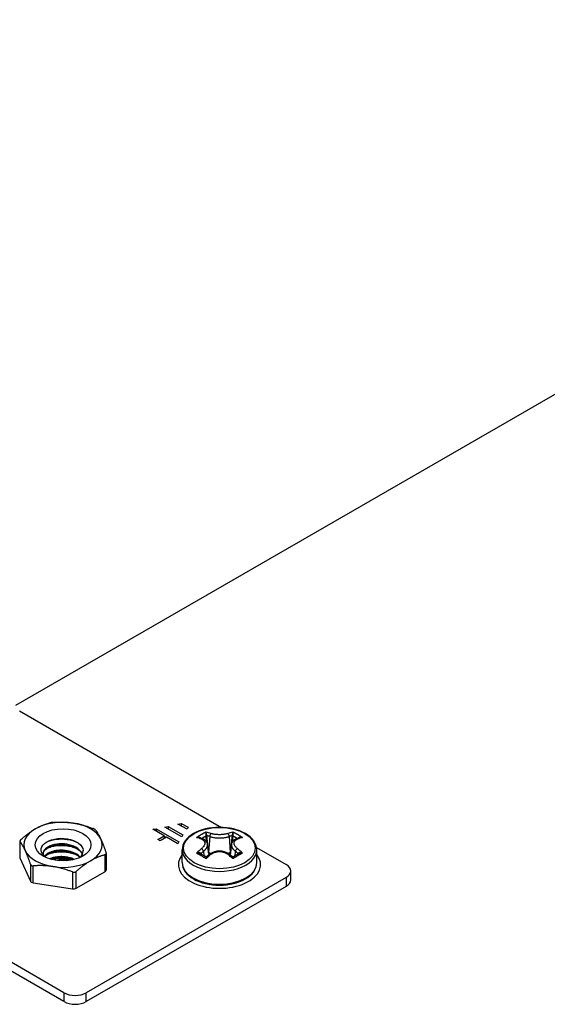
# Model space of a CAD drawing. Header units: inches. Extents: x 105.7 to 125.8, y 36.2 to 64.9.
# Tile 7 of 17: x 108.2 to 110.9, y 42.5 to 47.5. Entities that reach past the tile are written whole.
import ezdxf

# ---------------------------------------------------------------- set-up
doc = ezdxf.new("R2010")
doc.units = ezdxf.units.IN
doc.header["$MEASUREMENT"] = 0
doc.layers.add('Visible Edges(ANSI)', color=7, linetype='Continuous', lineweight=25)
doc.layers.add('Visible Tangent Edges(ANSI)', color=7, linetype='Continuous', lineweight=25)

msp = doc.modelspace()

# ---------------------------------------------------------------- linework, layer by layer
at = {"layer": 'Visible Edges(ANSI)'}
for p, q in [((114.1666, 47.4517), (108.2052, 44.0099)), ((108.2251, 43.9838), (109.2381, 43.3989)), ((108.8931, 43.389), (108.9103, 43.3923)), ((108.9502, 43.356), (108.8931, 43.389)), ((108.9103, 43.3923), (109.0244, 43.3264)), ((108.9103, 43.3923), (108.9103, 43.3791)), ((108.9531, 43.4005), (108.9702, 43.4038)), ((109.0387, 43.3511), (108.9531, 43.4005)), ((108.9702, 43.4038), (109.0444, 43.361)), ((108.9702, 43.4038), (108.9702, 43.3907)), ((109.0193, 43.4157), (109.0364, 43.419)), ((109.0649, 43.3893), (109.0193, 43.4157)), ((109.0364, 43.419), (109.0706, 43.3992)), ((109.0364, 43.419), (109.0364, 43.4058)), ((109.0706, 43.3992), (109.0649, 43.3893)), ((108.4481, 42.5692), (107.1115, 43.3409)), ((108.9188, 43.3379), (108.9502, 43.356)), ((108.9302, 43.3313), (108.9188, 43.3379)), ((108.9616, 43.3495), (108.9302, 43.3313)), ((108.9502, 43.356), (108.9502, 43.3429)), ((108.9591, 43.348), (108.9502, 43.3532)), ((109.0187, 43.3165), (108.9616, 43.3495)), ((109.0444, 43.361), (109.0387, 43.3511)), ((109.1439, 43.3409), (109.1254, 43.3469)), ((109.3298, 43.3469), (109.3114, 43.3409)), ((108.4481, 42.5243), (107.1115, 43.296)), ((108.2271, 43.3292), (108.2271, 43.2453)), ((109.0244, 43.3264), (109.0187, 43.3165)), ((109.0406, 43.2218), (109.0406, 43.2861)), ((109.1678, 43.3136), (109.1736, 43.2599)), ((109.2874, 43.3136), (109.2817, 43.2599)), ((109.4137, 43.2976), (109.5617, 43.2121)), ((109.4146, 43.2218), (109.4146, 43.2861)), ((108.2278, 43.2424), (108.2804, 43.1289)), ((108.5277, 43.2478), (108.5425, 43.2567)), ((108.6595, 43.2684), (108.6595, 43.1845)), ((109.18, 43.2651), (109.163, 43.2512)), ((109.2923, 43.2512), (109.2753, 43.2651)), ((108.5099, 43.0934), (108.6537, 43.1765)), ((109.5617, 43.1478), (108.5595, 42.5692)), ((109.5848, 43.1351), (109.5848, 43.18)), ((108.2943, 43.1209), (108.4908, 43.0905)), ((109.5617, 43.1029), (108.5595, 42.5243)), ((109.1608, 43.1154), (109.1608, 43.1161)), ((109.1766, 43.113), (109.1784, 43.1123)), ((109.2048, 43.1086), (109.2048, 43.1096)), ((109.22, 43.1089), (109.223, 43.1083)), ((109.2504, 43.1086), (109.2504, 43.1096)), ((109.2657, 43.1111), (109.268, 43.111)), ((109.2945, 43.1154), (109.2945, 43.1161))]:
    msp.add_line(p, q, dxfattribs=at)
at = {"layer": 'Visible Edges(ANSI)', "flags": 128}
for points in [[(108.2329, 43.3381), (108.2361, 43.3409), (108.2393, 43.3437), (108.2425, 43.3464), (108.2456, 43.3491), (108.2487, 43.3517), (108.2518, 43.3542), (108.2549, 43.3567), (108.2579, 43.3591), (108.2609, 43.3614), (108.2639, 43.3638), (108.2669, 43.366), (108.2698, 43.3682), (108.2728, 43.3704), (108.2757, 43.3725), (108.2786, 43.3746), (108.2815, 43.3766), (108.2844, 43.3786), (108.2874, 43.3805), (108.2903, 43.3824), (108.2932, 43.3843), (108.2961, 43.3861), (108.299, 43.3879), (108.3019, 43.3896), (108.3048, 43.3913)], [(108.3048, 43.3913), (108.3077, 43.393), (108.3106, 43.3946), (108.3135, 43.3962), (108.3164, 43.3977), (108.3193, 43.3992), (108.3222, 43.4007), (108.3251, 43.4021), (108.328, 43.4034), (108.331, 43.4048), (108.3339, 43.4061), (108.3368, 43.4074), (108.3398, 43.4086), (108.3427, 43.4098), (108.3457, 43.411), (108.3487, 43.4121), (108.3517, 43.4132), (108.3547, 43.4143), (108.3578, 43.4154), (108.3609, 43.4164), (108.364, 43.4174), (108.3671, 43.4184), (108.3703, 43.4193), (108.3735, 43.4202), (108.3767, 43.4211)], [(108.3957, 43.4241), (108.3949, 43.424), (108.3941, 43.4239), (108.3932, 43.4239), (108.3924, 43.4238), (108.3915, 43.4237), (108.3906, 43.4236), (108.3898, 43.4235), (108.3889, 43.4234), (108.388, 43.4233), (108.3872, 43.4232), (108.3864, 43.4231), (108.3855, 43.4229), (108.3847, 43.4228), (108.3839, 43.4227), (108.3831, 43.4225), (108.3823, 43.4224), (108.3816, 43.4222), (108.3808, 43.4221), (108.3801, 43.4219), (108.3793, 43.4218), (108.3787, 43.4216), (108.378, 43.4215), (108.3773, 43.4213), (108.3767, 43.4211)], [(108.3957, 43.4241), (108.4002, 43.4244), (108.4045, 43.4246), (108.4089, 43.4248), (108.4131, 43.425), (108.4174, 43.4252), (108.4216, 43.4253), (108.4258, 43.4253), (108.4299, 43.4253), (108.434, 43.4253), (108.4381, 43.4253), (108.4422, 43.4252), (108.4462, 43.4251), (108.4502, 43.4249), (108.4542, 43.4247), (108.4582, 43.4245), (108.4622, 43.4242), (108.4662, 43.4239), (108.4702, 43.4235), (108.4741, 43.4231), (108.4781, 43.4227), (108.4821, 43.4222), (108.486, 43.4217), (108.49, 43.4212), (108.494, 43.4206)], [(108.494, 43.4206), (108.498, 43.4199), (108.5019, 43.4193), (108.5059, 43.4186), (108.5099, 43.4178), (108.5138, 43.417), (108.5178, 43.4162), (108.5218, 43.4153), (108.5258, 43.4144), (108.5297, 43.4134), (108.5337, 43.4124), (108.5377, 43.4114), (108.5418, 43.4103), (108.5458, 43.4092), (108.5499, 43.408), (108.5539, 43.4068), (108.5581, 43.4055), (108.5622, 43.4042), (108.5664, 43.4029), (108.5706, 43.4015), (108.5748, 43.4), (108.5791, 43.3985), (108.5834, 43.3969), (108.5878, 43.3953), (108.5922, 43.3937)], [(108.6062, 43.3856), (108.6059, 43.3859), (108.6056, 43.3862), (108.6053, 43.3866), (108.605, 43.3869), (108.6046, 43.3872), (108.6042, 43.3875), (108.6037, 43.3879), (108.6032, 43.3882), (108.6027, 43.3886), (108.6022, 43.3889), (108.6016, 43.3892), (108.6011, 43.3896), (108.6005, 43.3899), (108.5998, 43.3903), (108.5991, 43.3906), (108.5985, 43.391), (108.5977, 43.3913), (108.597, 43.3917), (108.5962, 43.392), (108.5955, 43.3924), (108.5947, 43.3927), (108.5939, 43.393), (108.5931, 43.3934), (108.5922, 43.3937)], [(108.6062, 43.3856), (108.6073, 43.3841), (108.6085, 43.3825), (108.6097, 43.3809), (108.6108, 43.3792), (108.612, 43.3776), (108.6131, 43.3759), (108.6142, 43.3742), (108.6153, 43.3725), (108.6164, 43.3707), (108.6175, 43.3689), (108.6186, 43.3671), (108.6197, 43.3653), (108.6208, 43.3634), (108.6218, 43.3615), (108.6229, 43.3596), (108.624, 43.3577), (108.625, 43.3557), (108.6261, 43.3536), (108.6272, 43.3516), (108.6282, 43.3495), (108.6293, 43.3473), (108.6303, 43.3451), (108.6314, 43.3429), (108.6325, 43.3406)], [(109.4146, 43.2861), (109.4136, 43.298), (109.4106, 43.3097), (109.4057, 43.321), (109.3991, 43.3317), (109.3908, 43.3418), (109.381, 43.3513), (109.3699, 43.36), (109.3574, 43.3679), (109.3438, 43.375), (109.3292, 43.3813), (109.3137, 43.3866), (109.2974, 43.3911), (109.2805, 43.3946), (109.2632, 43.3971), (109.2455, 43.3986), (109.2276, 43.3991), (109.2098, 43.3986), (109.1921, 43.3971), (109.1747, 43.3946), (109.1578, 43.3911), (109.1416, 43.3866), (109.126, 43.3813), (109.1114, 43.375), (109.0978, 43.3679), (109.0854, 43.36), (109.0742, 43.3513), (109.0644, 43.3418), (109.0562, 43.3317), (109.0495, 43.321), (109.0446, 43.3097), (109.0416, 43.298), (109.0406, 43.2861)], [(108.2329, 43.3381), (108.2323, 43.3375), (108.2317, 43.337), (108.2312, 43.3365), (108.2307, 43.3359), (108.2302, 43.3354), (108.2297, 43.3349), (108.2293, 43.3343), (108.2289, 43.3338), (108.2286, 43.3333), (108.2283, 43.3328), (108.228, 43.3323), (108.2278, 43.3318), (108.2276, 43.3314), (108.2274, 43.3309), (108.2273, 43.3305), (108.2272, 43.33), (108.2271, 43.3296), (108.2271, 43.3292), (108.2271, 43.3288), (108.2272, 43.3284), (108.2273, 43.3281), (108.2274, 43.3277), (108.2276, 43.3274), (108.2278, 43.3271)], [(108.3553, 43.2487), (108.3464, 43.2564), (108.3396, 43.2648), (108.3352, 43.2737), (108.3333, 43.2828), (108.3338, 43.292), (108.3369, 43.3011), (108.3424, 43.3097), (108.3502, 43.3178), (108.3602, 43.3251), (108.3721, 43.3314), (108.3857, 43.3365), (108.4005, 43.3404), (108.4164, 43.3429), (108.4328, 43.3439), (108.4494, 43.3434), (108.4658, 43.3414), (108.4815, 43.3379), (108.4962, 43.333), (108.5094, 43.3268), (108.5209, 43.3195), (108.5303, 43.3112), (108.5373, 43.302), (108.5418, 43.2924), (108.5435, 43.2824)], [(108.3592, 43.3244), (108.3644, 43.3269), (108.3699, 43.3293), (108.3756, 43.3315), (108.3817, 43.3334), (108.3879, 43.3351), (108.3944, 43.3367), (108.401, 43.338), (108.4078, 43.339), (108.4147, 43.3399), (108.4218, 43.3404), (108.4289, 43.3408), (108.436, 43.3409), (108.4432, 43.3407), (108.4504, 43.3402), (108.4575, 43.3395), (108.4646, 43.3386), (108.4717, 43.3374), (108.4786, 43.3359), (108.4854, 43.3343), (108.492, 43.3324), (108.4985, 43.3302), (108.5048, 43.3279), (108.5108, 43.3253), (108.5166, 43.3225)], [(108.6325, 43.3406), (108.6336, 43.3383), (108.6346, 43.3359), (108.6357, 43.3335), (108.6367, 43.3311), (108.6378, 43.3286), (108.6389, 43.3261), (108.6399, 43.3236), (108.641, 43.321), (108.6421, 43.3183), (108.6431, 43.3157), (108.6442, 43.3129), (108.6453, 43.3101), (108.6464, 43.3073), (108.6475, 43.3044), (108.6485, 43.3015), (108.6497, 43.2985), (108.6508, 43.2954), (108.6519, 43.2923), (108.653, 43.2891), (108.6541, 43.2859), (108.6553, 43.2826), (108.6565, 43.2792), (108.6576, 43.2757), (108.6588, 43.2722)], [(109.1678, 43.3136), (109.1669, 43.3183), (109.1652, 43.3229), (109.1599, 43.3308), (109.1525, 43.3367), (109.1439, 43.3409)], [(109.3114, 43.3409), (109.3028, 43.3367), (109.2954, 43.3308), (109.29, 43.3229), (109.2884, 43.3183), (109.2874, 43.3136)], [(108.2541, 43.2821), (108.253, 43.2844), (108.252, 43.2866), (108.2509, 43.2888), (108.2498, 43.2909), (108.2488, 43.293), (108.2477, 43.2951), (108.2467, 43.2971), (108.2456, 43.2991), (108.2445, 43.3011), (108.2434, 43.303), (108.2424, 43.3049), (108.2413, 43.3068), (108.2402, 43.3086), (108.2391, 43.3104), (108.238, 43.3122), (108.2369, 43.3139), (108.2358, 43.3156), (108.2347, 43.3173), (108.2336, 43.319), (108.2324, 43.3207), (108.2313, 43.3223), (108.2301, 43.3239), (108.229, 43.3255), (108.2278, 43.3271)], [(108.2804, 43.2136), (108.2792, 43.2172), (108.2781, 43.2206), (108.2769, 43.224), (108.2758, 43.2273), (108.2746, 43.2306), (108.2735, 43.2338), (108.2724, 43.2369), (108.2713, 43.2399), (108.2702, 43.2429), (108.2691, 43.2459), (108.268, 43.2488), (108.2669, 43.2516), (108.2658, 43.2544), (108.2647, 43.2571), (108.2637, 43.2598), (108.2626, 43.2625), (108.2615, 43.265), (108.2605, 43.2676), (108.2594, 43.2701), (108.2584, 43.2726), (108.2573, 43.275), (108.2562, 43.2774), (108.2552, 43.2798), (108.2541, 43.2821)], [(108.5407, 43.2652), (108.5369, 43.2728), (108.5316, 43.2801), (108.5249, 43.2869), (108.5169, 43.2932), (108.5077, 43.2989), (108.4975, 43.3039), (108.4864, 43.3081), (108.4747, 43.3115), (108.4625, 43.3139), (108.4499, 43.3155), (108.4373, 43.3162), (108.4247, 43.3159), (108.4124, 43.3148), (108.4007, 43.3128), (108.3896, 43.3099), (108.3793, 43.3062), (108.3701, 43.3019), (108.362, 43.2969), (108.3553, 43.2914), (108.3499, 43.2854), (108.346, 43.2791), (108.3437, 43.2726), (108.3429, 43.2659), (108.3437, 43.2593)], [(108.3429, 43.2645), (108.344, 43.2707), (108.3465, 43.2768), (108.3503, 43.2827), (108.3554, 43.2883), (108.3617, 43.2934), (108.3692, 43.2982), (108.3777, 43.3023), (108.3871, 43.3059), (108.3973, 43.3088), (108.4082, 43.3109), (108.4196, 43.3124), (108.4312, 43.313), (108.4431, 43.3128), (108.4549, 43.3118), (108.4666, 43.31), (108.478, 43.3074), (108.4889, 43.304), (108.4991, 43.3), (108.5086, 43.2952), (108.5171, 43.2899), (108.5246, 43.2839), (108.531, 43.2776), (108.5362, 43.2708), (108.54, 43.2637)], [(108.5299, 43.2499), (108.5248, 43.2549), (108.519, 43.2596), (108.5125, 43.264), (108.5054, 43.268), (108.4978, 43.2716), (108.4897, 43.2748), (108.4812, 43.2776), (108.4724, 43.2798), (108.4633, 43.2817), (108.4541, 43.283), (108.4447, 43.2838), (108.4354, 43.2841), (108.4261, 43.2839), (108.417, 43.2832), (108.408, 43.282), (108.3994, 43.2803), (108.3912, 43.2782), (108.3835, 43.2757), (108.3762, 43.2727), (108.3695, 43.2694), (108.3635, 43.2658), (108.3582, 43.2618), (108.3536, 43.2576), (108.3498, 43.2531)], [(108.3513, 43.2518), (108.3553, 43.256), (108.36, 43.26), (108.3654, 43.2638), (108.3715, 43.2672), (108.3781, 43.2704), (108.3852, 43.2731), (108.3929, 43.2755), (108.4009, 43.2774), (108.4093, 43.279), (108.4179, 43.2801), (108.4268, 43.2807), (108.4358, 43.2809), (108.4449, 43.2805), (108.4539, 43.2798), (108.4629, 43.2785), (108.4717, 43.2768), (108.4803, 43.2746), (108.4885, 43.272), (108.4964, 43.269), (108.5039, 43.2656), (108.5109, 43.2618), (108.5173, 43.2576), (108.5231, 43.2531), (108.5283, 43.2484)], [(108.3623, 43.2937), (108.3675, 43.2961), (108.373, 43.2983), (108.3787, 43.3003), (108.3846, 43.3021), (108.3907, 43.3037), (108.397, 43.3051), (108.4035, 43.3063), (108.4101, 43.3072), (108.4169, 43.3079), (108.4237, 43.3084), (108.4306, 43.3086), (108.4376, 43.3086), (108.4445, 43.3084), (108.4515, 43.3079), (108.4584, 43.3073), (108.4653, 43.3063), (108.4721, 43.3052), (108.4788, 43.3038), (108.4854, 43.3022), (108.4918, 43.3003), (108.4981, 43.2982), (108.5041, 43.296), (108.51, 43.2935), (108.5156, 43.2908)], [(108.5435, 43.2824), (108.5435, 43.2823), (108.5436, 43.2821), (108.5436, 43.282), (108.5436, 43.2819), (108.5436, 43.2817), (108.5436, 43.2816), (108.5436, 43.2814), (108.5436, 43.2813), (108.5436, 43.2812), (108.5436, 43.281), (108.5436, 43.2809), (108.5436, 43.2807), (108.5436, 43.2806), (108.5437, 43.2805), (108.5437, 43.2803), (108.5437, 43.2802), (108.5437, 43.28), (108.5437, 43.2799), (108.5437, 43.2798), (108.5437, 43.2796), (108.5437, 43.2795), (108.5437, 43.2793), (108.5437, 43.2792), (108.5437, 43.2791)], [(109.2753, 43.2651), (109.2649, 43.2718), (109.2532, 43.2768), (109.2406, 43.2799), (109.2276, 43.2809), (109.2146, 43.2799), (109.2021, 43.2768), (109.1904, 43.2718), (109.18, 43.2651)], [(108.3622, 43.2616), (108.3674, 43.264), (108.3729, 43.2662), (108.3786, 43.2682), (108.3846, 43.27), (108.3907, 43.2715), (108.3971, 43.2729), (108.4036, 43.2741), (108.4102, 43.275), (108.4169, 43.2758), (108.4237, 43.2763), (108.4306, 43.2765), (108.4376, 43.2765), (108.4445, 43.2763), (108.4515, 43.2758), (108.4584, 43.2751), (108.4653, 43.2742), (108.4721, 43.273), (108.4788, 43.2716), (108.4854, 43.27), (108.4918, 43.2681), (108.4981, 43.2661), (108.5042, 43.2638), (108.51, 43.2614), (108.5157, 43.2587)], [(108.5012, 43.2379), (108.4965, 43.24), (108.4917, 43.2419), (108.4867, 43.2437), (108.4815, 43.2453), (108.4762, 43.2468), (108.4709, 43.248), (108.4654, 43.2491), (108.4599, 43.2501), (108.4543, 43.2508), (108.4487, 43.2513), (108.443, 43.2517), (108.4374, 43.2519), (108.4318, 43.2519), (108.4262, 43.2517), (108.4207, 43.2514), (108.4152, 43.2508), (108.4099, 43.2501), (108.4046, 43.2492), (108.3995, 43.2482), (108.3945, 43.247), (108.3896, 43.2456), (108.3849, 43.2441), (108.3804, 43.2424), (108.3762, 43.2406)], [(108.3806, 43.2392), (108.3847, 43.2408), (108.389, 43.2422), (108.3934, 43.2435), (108.3979, 43.2446), (108.4026, 43.2456), (108.4074, 43.2465), (108.4122, 43.2472), (108.4172, 43.2478), (108.4222, 43.2483), (108.4273, 43.2486), (108.4324, 43.2487), (108.4375, 43.2487), (108.4427, 43.2485), (108.4479, 43.2482), (108.453, 43.2477), (108.4581, 43.2471), (108.4632, 43.2463), (108.4683, 43.2454), (108.4732, 43.2443), (108.4781, 43.2431), (108.4829, 43.2417), (108.4876, 43.2402), (108.4922, 43.2385), (108.4966, 43.2368)], [(108.3851, 43.238), (108.3891, 43.2391), (108.3933, 43.2401), (108.3976, 43.2409), (108.4019, 43.2417), (108.4063, 43.2424), (108.4107, 43.243), (108.4152, 43.2435), (108.4197, 43.2438), (108.4243, 43.2441), (108.4289, 43.2443), (108.4336, 43.2444), (108.4382, 43.2443), (108.4429, 43.2442), (108.4475, 43.2439), (108.4522, 43.2436), (108.4568, 43.2432), (108.4614, 43.2426), (108.466, 43.2419), (108.4706, 43.2412), (108.4751, 43.2403), (108.4795, 43.2393), (108.4839, 43.2383), (108.4882, 43.2371), (108.4925, 43.2358)], [(108.4059, 43.2336), (108.415, 43.2361), (108.4243, 43.2379), (108.4337, 43.2389), (108.4433, 43.2393), (108.4528, 43.2389), (108.4623, 43.2379), (108.4716, 43.2361), (108.4807, 43.2336)], [(108.5262, 43.2464), (108.5263, 43.2465), (108.5263, 43.2465), (108.5264, 43.2466), (108.5265, 43.2466), (108.5265, 43.2467), (108.5266, 43.2467), (108.5266, 43.2468), (108.5267, 43.2469), (108.5268, 43.2469), (108.5268, 43.247), (108.5269, 43.247), (108.5269, 43.2471), (108.527, 43.2471), (108.5271, 43.2472), (108.5271, 43.2473), (108.5272, 43.2473), (108.5272, 43.2474), (108.5273, 43.2474), (108.5274, 43.2475), (108.5274, 43.2476), (108.5275, 43.2476), (108.5275, 43.2477), (108.5276, 43.2477), (108.5277, 43.2478)], [(108.5425, 43.2567), (108.5422, 43.2564), (108.5419, 43.2561), (108.5415, 43.2558), (108.5412, 43.2555), (108.5408, 43.2552), (108.5405, 43.2549), (108.5401, 43.2546), (108.5397, 43.2543), (108.5394, 43.254), (108.539, 43.2538), (108.5386, 43.2535), (108.5383, 43.2532), (108.5379, 43.2529), (108.5375, 43.2526), (108.5372, 43.2523), (108.5368, 43.252), (108.5364, 43.2517), (108.536, 43.2515), (108.5356, 43.2512), (108.5352, 43.2509), (108.5348, 43.2506), (108.5344, 43.2503), (108.5341, 43.2501), (108.5337, 43.2498)], [(108.6537, 43.2612), (108.6505, 43.2603), (108.6473, 43.2594), (108.6441, 43.2585), (108.641, 43.2575), (108.6379, 43.2565), (108.6348, 43.2555), (108.6317, 43.2544), (108.6287, 43.2533), (108.6257, 43.2522), (108.6227, 43.2511), (108.6197, 43.2499), (108.6168, 43.2487), (108.6138, 43.2474), (108.6109, 43.2462), (108.608, 43.2449), (108.605, 43.2435), (108.6021, 43.2421), (108.5992, 43.2407), (108.5963, 43.2393), (108.5934, 43.2378), (108.5905, 43.2362), (108.5876, 43.2347), (108.5847, 43.2331), (108.5818, 43.2314)], [(108.6537, 43.2612), (108.6543, 43.2614), (108.6549, 43.2616), (108.6554, 43.2618), (108.6559, 43.2621), (108.6564, 43.2624), (108.6568, 43.2627), (108.6573, 43.2631), (108.6576, 43.2634), (108.658, 43.2638), (108.6583, 43.2643), (108.6586, 43.2647), (108.6588, 43.2652), (108.659, 43.2656), (108.6592, 43.2661), (108.6593, 43.2667), (108.6594, 43.2672), (108.6595, 43.2678), (108.6595, 43.2684), (108.6595, 43.269), (108.6594, 43.2696), (108.6593, 43.2702), (108.6592, 43.2709), (108.659, 43.2715), (108.6588, 43.2722)], [(109.163, 43.2512), (109.1609, 43.2503), (109.1586, 43.2509)], [(109.2966, 43.2509), (109.2944, 43.2503), (109.2923, 43.2512)], [(108.2804, 43.2136), (108.2807, 43.213), (108.2809, 43.2124), (108.2813, 43.2117), (108.2816, 43.2112), (108.282, 43.2106), (108.2824, 43.2101), (108.2829, 43.2095), (108.2833, 43.2091), (108.2838, 43.2086), (108.2844, 43.2082), (108.2849, 43.2078), (108.2855, 43.2074), (108.2861, 43.2071), (108.2868, 43.2068), (108.2874, 43.2065), (108.2881, 43.2063), (108.2888, 43.2061), (108.2896, 43.2059), (108.2903, 43.2058), (108.2911, 43.2057), (108.2919, 43.2056), (108.2927, 43.2056), (108.2935, 43.2056), (108.2943, 43.2056)], [(108.3926, 43.2021), (108.3886, 43.2027), (108.3846, 43.2033), (108.3807, 43.2038), (108.3767, 43.2043), (108.3727, 43.2047), (108.3688, 43.2051), (108.3648, 43.2054), (108.3608, 43.2057), (108.3568, 43.206), (108.3529, 43.2063), (108.3488, 43.2065), (108.3448, 43.2066), (108.3408, 43.2067), (108.3367, 43.2068), (108.3326, 43.2069), (108.3285, 43.2069), (108.3244, 43.2069), (108.3202, 43.2068), (108.316, 43.2067), (108.3118, 43.2066), (108.3075, 43.2064), (108.3031, 43.2062), (108.2988, 43.2059), (108.2943, 43.2056)], [(108.4908, 43.1752), (108.4864, 43.1769), (108.4821, 43.1785), (108.4777, 43.18), (108.4734, 43.1815), (108.4692, 43.183), (108.465, 43.1844), (108.4608, 43.1858), (108.4567, 43.1871), (108.4526, 43.1883), (108.4485, 43.1895), (108.4444, 43.1907), (108.4404, 43.1918), (108.4363, 43.1929), (108.4323, 43.194), (108.4283, 43.195), (108.4244, 43.1959), (108.4204, 43.1968), (108.4164, 43.1977), (108.4125, 43.1985), (108.4085, 43.1993), (108.4045, 43.2001), (108.4006, 43.2008), (108.3966, 43.2015), (108.3926, 43.2021)], [(108.5818, 43.2314), (108.5789, 43.2297), (108.576, 43.2279), (108.5731, 43.2262), (108.5702, 43.2243), (108.5673, 43.2225), (108.5643, 43.2206), (108.5614, 43.2187), (108.5585, 43.2167), (108.5556, 43.2146), (108.5527, 43.2126), (108.5498, 43.2105), (108.5468, 43.2083), (108.5439, 43.2061), (108.5409, 43.2038), (108.5379, 43.2015), (108.5349, 43.1992), (108.5319, 43.1967), (108.5288, 43.1943), (108.5257, 43.1917), (108.5226, 43.1891), (108.5195, 43.1865), (108.5163, 43.1838), (108.5131, 43.181), (108.5099, 43.1782)], [(109.0406, 43.2218), (109.0416, 43.2099), (109.0446, 43.1982), (109.0495, 43.1869), (109.0562, 43.1762), (109.0644, 43.1661), (109.0742, 43.1566), (109.0854, 43.1479), (109.0978, 43.14), (109.1114, 43.1329), (109.126, 43.1266), (109.1416, 43.1213), (109.1578, 43.1168), (109.1747, 43.1133), (109.1921, 43.1108), (109.2098, 43.1093), (109.2276, 43.1088), (109.2455, 43.1093), (109.2632, 43.1108), (109.2805, 43.1133), (109.2974, 43.1168), (109.3137, 43.1213), (109.3292, 43.1266), (109.3438, 43.1329), (109.3574, 43.14), (109.3699, 43.1479), (109.381, 43.1566), (109.3908, 43.1661), (109.3991, 43.1762), (109.4057, 43.1869), (109.4106, 43.1982), (109.4136, 43.2099), (109.4146, 43.2218)], [(108.4908, 43.1752), (108.4917, 43.1749), (108.4925, 43.1747), (108.4934, 43.1744), (108.4942, 43.1742), (108.4951, 43.1741), (108.496, 43.174), (108.4968, 43.1739), (108.4977, 43.1739), (108.4985, 43.1739), (108.4994, 43.1739), (108.5002, 43.174), (108.501, 43.1741), (108.5018, 43.1742), (108.5027, 43.1744), (108.5034, 43.1746), (108.5042, 43.1749), (108.505, 43.1752), (108.5058, 43.1755), (108.5065, 43.1759), (108.5072, 43.1763), (108.5079, 43.1767), (108.5086, 43.1771), (108.5092, 43.1776), (108.5099, 43.1782)]]:
    msp.add_lwpolyline(points, dxfattribs=at)
at = {"layer": 'Visible Edges(ANSI)'}
for centre, major_axis, ratio, start_param, end_param in [((108.4433, 43.3114), (-0.1959, 0), 0.57735, 4.45059, 5.497787), ((108.4433, 43.3114), (-0.1959, 0), 0.57735, 5.497787, 6.544985), ((108.4433, 43.3114), (0.1959, 0), 0.57735, 0.261799, 1.308997), ((108.4433, 43.3114), (0.1959, 0), 0.57735, 5.497787, 6.544985), ((108.4433, 43.3114), (-0.1959, 0), 0.57735, 0.261799, 1.308997), ((108.4433, 43.2792), (0.1004, 0), 0.57735, 5.710368, 6.338687), ((108.2468, 43.2453), (-0.0197, 0), 0.57735, 0, 0.261799), ((109.1642, 42.9003), (-0.2547, 0.3816), 0.540343, 5.409981, 5.496289), ((109.2909, 42.9004), (-0.2548, -0.3814), 0.540115, 3.928644, 4.014961), ((108.4433, 43.3114), (0.1959, 0), 0.57735, 4.45059, 5.497787), ((108.6398, 43.1845), (0.0197, 0), 0.57735, 5.497787, 6.283185), ((109.506, 43.18), (0.0787, 0), 0.57735, 5.497787, 7.068583), ((109.506, 43.1351), (0.0787, 0), 0.57735, 5.497787, 6.283185), ((108.2994, 43.1319), (-0.0197, 0), 0.57735, 0.261799, 1.308997), ((108.4959, 43.1015), (0.0197, 0), 0.57735, 4.45059, 5.497787), ((108.5038, 42.6014), (-0.0787, 0), 0.57735, 0.785398, 2.356194), ((108.5038, 42.5564), (0.0787, 0), 0.57735, 3.926991, 5.497787)]:
    msp.add_ellipse(centre, major_axis=major_axis, ratio=ratio, start_param=start_param, end_param=end_param, dxfattribs=at)
msp.add_ellipse((108.4433, 43.3114), major_axis=(0.1398, 0), ratio=0.57735, dxfattribs=at)
at = {"layer": 'Visible Tangent Edges(ANSI)'}
for p, q in [((109.1591, 43.3558), (109.1617, 43.3286)), ((109.179, 43.3532), (109.1732, 43.2736)), ((109.2763, 43.3532), (109.282, 43.2736)), ((109.2935, 43.3286), (109.2961, 43.3558)), ((108.2278, 43.2424), (108.2278, 43.3271)), ((108.6537, 43.2612), (108.6537, 43.1765)), ((109.135, 43.2647), (109.1346, 43.2662)), ((109.1482, 43.2792), (109.1499, 43.2562)), ((109.1732, 43.2736), (109.1724, 43.2741)), ((109.2829, 43.2741), (109.282, 43.2736)), ((109.307, 43.2792), (109.3054, 43.2562)), ((109.3207, 43.2662), (109.3203, 43.2647)), ((108.2804, 43.2136), (108.2804, 43.1289)), ((108.2943, 43.1209), (108.2943, 43.2056)), ((108.4908, 43.1752), (108.4908, 43.0905)), ((108.5099, 43.0934), (108.5099, 43.1782)), ((109.5617, 43.1478), (109.5617, 43.1029)), ((108.4481, 42.5692), (108.4481, 42.5243)), ((108.5595, 42.5243), (108.5595, 42.5692))]:
    msp.add_line(p, q, dxfattribs=at)
at = {"layer": 'Visible Tangent Edges(ANSI)', "flags": 128}
for points in [[(109.1602, 43.375), (109.1583, 43.3741), (109.1563, 43.3731), (109.1543, 43.3721), (109.1523, 43.371), (109.1503, 43.37), (109.1483, 43.369), (109.1463, 43.3679), (109.1443, 43.3668), (109.1423, 43.3657), (109.1404, 43.3646), (109.1384, 43.3635), (109.1364, 43.3624), (109.1344, 43.3612), (109.1324, 43.36), (109.1304, 43.3589), (109.1285, 43.3577), (109.1265, 43.3564), (109.1245, 43.3552), (109.1225, 43.354), (109.1206, 43.3527), (109.1186, 43.3515), (109.1166, 43.3502), (109.1147, 43.3489), (109.1127, 43.3476)], [(109.1334, 43.3444), (109.1329, 43.345), (109.1323, 43.3455), (109.1317, 43.3461), (109.131, 43.3465), (109.1302, 43.3469), (109.1294, 43.3473), (109.1286, 43.3476), (109.1278, 43.3479), (109.1269, 43.3482), (109.126, 43.3484), (109.1251, 43.3485), (109.1242, 43.3486), (109.1232, 43.3487), (109.1223, 43.3488), (109.1213, 43.3488), (109.1204, 43.3488), (109.1194, 43.3487), (109.1184, 43.3486), (109.1175, 43.3485), (109.1165, 43.3484), (109.1155, 43.3482), (109.1146, 43.348), (109.1136, 43.3478), (109.1127, 43.3476)], [(109.1127, 43.3476), (109.1132, 43.3476), (109.1137, 43.3477), (109.1143, 43.3478), (109.1148, 43.3478), (109.1153, 43.3479), (109.1159, 43.3479), (109.1164, 43.3479), (109.1169, 43.3479), (109.1175, 43.3479), (109.118, 43.3479), (109.1186, 43.3479), (109.1191, 43.3479), (109.1196, 43.3479), (109.1202, 43.3478), (109.1207, 43.3478), (109.1212, 43.3477), (109.1218, 43.3476), (109.1223, 43.3476), (109.1228, 43.3475), (109.1234, 43.3474), (109.1239, 43.3473), (109.1244, 43.3471), (109.1249, 43.347), (109.1254, 43.3469)], [(109.1371, 43.3432), (109.138, 43.3438), (109.1389, 43.3443), (109.1399, 43.3449), (109.1408, 43.3454), (109.1417, 43.346), (109.1426, 43.3465), (109.1435, 43.3471), (109.1444, 43.3476), (109.1454, 43.3482), (109.1463, 43.3487), (109.1472, 43.3492), (109.1481, 43.3497), (109.149, 43.3503), (109.1499, 43.3508), (109.1509, 43.3513), (109.1518, 43.3518), (109.1527, 43.3523), (109.1536, 43.3528), (109.1545, 43.3533), (109.1555, 43.3538), (109.1564, 43.3543), (109.1573, 43.3548), (109.1582, 43.3553), (109.1591, 43.3558)], [(109.1376, 43.3398), (109.1401, 43.3388), (109.1425, 43.3376), (109.1446, 43.3363), (109.1466, 43.3349), (109.1484, 43.3334), (109.1499, 43.3318), (109.1512, 43.33), (109.1523, 43.3282), (109.1532, 43.3262), (109.1538, 43.3242), (109.1542, 43.322), (109.1543, 43.3199), (109.1542, 43.3176), (109.1538, 43.3153), (109.1532, 43.313), (109.1523, 43.3106), (109.1512, 43.3083), (109.1499, 43.3059), (109.1484, 43.3035), (109.1466, 43.3011), (109.1446, 43.2988), (109.1425, 43.2965), (109.1401, 43.2942), (109.1376, 43.292)], [(109.1602, 43.375), (109.1601, 43.3746), (109.1599, 43.3741), (109.1598, 43.3737), (109.1597, 43.3731), (109.1595, 43.3726), (109.1594, 43.372), (109.1593, 43.3713), (109.1592, 43.3707), (109.1591, 43.37), (109.159, 43.3693), (109.1589, 43.3685), (109.1588, 43.3677), (109.1588, 43.3669), (109.1587, 43.366), (109.1587, 43.3652), (109.1586, 43.3643), (109.1586, 43.3633), (109.1586, 43.3624), (109.1587, 43.3614), (109.1587, 43.3605), (109.1587, 43.3595), (109.1588, 43.3586), (109.1589, 43.3576), (109.159, 43.3567)], [(109.159, 43.3567), (109.159, 43.3567), (109.159, 43.3567), (109.1591, 43.3566), (109.1591, 43.3566), (109.1591, 43.3565), (109.1591, 43.3565), (109.1591, 43.3565), (109.1591, 43.3564), (109.1591, 43.3564), (109.1591, 43.3564), (109.1591, 43.3563), (109.1591, 43.3563), (109.1591, 43.3562), (109.1591, 43.3562), (109.1591, 43.3562), (109.1591, 43.3561), (109.1591, 43.3561), (109.1591, 43.356), (109.1591, 43.356), (109.1591, 43.356), (109.1591, 43.3559), (109.1591, 43.3559), (109.1591, 43.3559), (109.1591, 43.3558)], [(109.1645, 43.3575), (109.1643, 43.3584), (109.1642, 43.3593), (109.164, 43.3602), (109.1638, 43.3612), (109.1636, 43.3621), (109.1634, 43.363), (109.1632, 43.364), (109.163, 43.3648), (109.1628, 43.3657), (109.1626, 43.3666), (109.1624, 43.3674), (109.1623, 43.3682), (109.1621, 43.3689), (109.1619, 43.3696), (109.1617, 43.3703), (109.1615, 43.371), (109.1613, 43.3716), (109.1612, 43.3722), (109.161, 43.3728), (109.1608, 43.3733), (109.1607, 43.3738), (109.1605, 43.3742), (109.1604, 43.3746), (109.1602, 43.375)], [(109.1647, 43.3562), (109.1646, 43.3563), (109.1646, 43.3563), (109.1646, 43.3564), (109.1646, 43.3564), (109.1646, 43.3565), (109.1646, 43.3565), (109.1646, 43.3566), (109.1646, 43.3566), (109.1646, 43.3567), (109.1646, 43.3568), (109.1646, 43.3568), (109.1646, 43.3569), (109.1646, 43.3569), (109.1646, 43.357), (109.1646, 43.357), (109.1646, 43.3571), (109.1646, 43.3571), (109.1645, 43.3572), (109.1645, 43.3572), (109.1645, 43.3573), (109.1645, 43.3573), (109.1645, 43.3574), (109.1645, 43.3574), (109.1645, 43.3575)], [(109.1724, 43.2741), (109.1721, 43.2775), (109.1718, 43.281), (109.1714, 43.2844), (109.1711, 43.2878), (109.1708, 43.2912), (109.1705, 43.2946), (109.1701, 43.2981), (109.1698, 43.3015), (109.1695, 43.3049), (109.1692, 43.3083), (109.1689, 43.3118), (109.1685, 43.3152), (109.1682, 43.3186), (109.1679, 43.322), (109.1676, 43.3254), (109.1672, 43.3289), (109.1669, 43.3323), (109.1666, 43.3357), (109.1663, 43.3391), (109.1659, 43.3426), (109.1656, 43.346), (109.1653, 43.3494), (109.165, 43.3528), (109.1647, 43.3562)], [(109.179, 43.3532), (109.1823, 43.352), (109.1857, 43.351), (109.1894, 43.35), (109.1932, 43.3491), (109.1971, 43.3483), (109.2012, 43.3476), (109.2054, 43.347), (109.2098, 43.3465), (109.2142, 43.3461), (109.2186, 43.3459), (109.2231, 43.3457), (109.2276, 43.3456), (109.2321, 43.3457), (109.2366, 43.3459), (109.2411, 43.3461), (109.2455, 43.3465), (109.2498, 43.347), (109.254, 43.3476), (109.2581, 43.3483), (109.2621, 43.3491), (109.2659, 43.35), (109.2695, 43.351), (109.273, 43.352), (109.2763, 43.3532)], [(109.269, 43.3679), (109.2662, 43.367), (109.2633, 43.3662), (109.2601, 43.3655), (109.2569, 43.3648), (109.2535, 43.3642), (109.25, 43.3637), (109.2465, 43.3632), (109.2428, 43.3629), (109.2391, 43.3626), (109.2353, 43.3624), (109.2315, 43.3622), (109.2276, 43.3622), (109.2238, 43.3622), (109.22, 43.3624), (109.2162, 43.3626), (109.2124, 43.3629), (109.2088, 43.3632), (109.2052, 43.3637), (109.2017, 43.3642), (109.1984, 43.3648), (109.1951, 43.3655), (109.192, 43.3662), (109.189, 43.367), (109.1863, 43.3679)], [(109.2906, 43.3562), (109.2903, 43.3528), (109.29, 43.3494), (109.2896, 43.346), (109.2893, 43.3426), (109.289, 43.3391), (109.2887, 43.3357), (109.2883, 43.3323), (109.288, 43.3289), (109.2877, 43.3254), (109.2874, 43.322), (109.287, 43.3186), (109.2867, 43.3152), (109.2864, 43.3118), (109.2861, 43.3083), (109.2858, 43.3049), (109.2854, 43.3015), (109.2851, 43.2981), (109.2848, 43.2946), (109.2845, 43.2912), (109.2841, 43.2878), (109.2838, 43.2844), (109.2835, 43.281), (109.2832, 43.2775), (109.2829, 43.2741)], [(109.2908, 43.3575), (109.2907, 43.3574), (109.2907, 43.3574), (109.2907, 43.3573), (109.2907, 43.3573), (109.2907, 43.3572), (109.2907, 43.3572), (109.2907, 43.3571), (109.2907, 43.3571), (109.2907, 43.357), (109.2907, 43.357), (109.2907, 43.3569), (109.2907, 43.3569), (109.2907, 43.3568), (109.2907, 43.3568), (109.2907, 43.3567), (109.2906, 43.3566), (109.2906, 43.3566), (109.2906, 43.3565), (109.2906, 43.3565), (109.2906, 43.3564), (109.2906, 43.3564), (109.2906, 43.3563), (109.2906, 43.3563), (109.2906, 43.3562)], [(109.295, 43.375), (109.2949, 43.3746), (109.2947, 43.3742), (109.2946, 43.3738), (109.2944, 43.3733), (109.2943, 43.3728), (109.2941, 43.3722), (109.2939, 43.3716), (109.2937, 43.371), (109.2936, 43.3703), (109.2934, 43.3696), (109.2932, 43.3689), (109.293, 43.3682), (109.2928, 43.3674), (109.2926, 43.3666), (109.2924, 43.3657), (109.2922, 43.3648), (109.292, 43.364), (109.2918, 43.363), (109.2916, 43.3621), (109.2914, 43.3611), (109.2913, 43.3602), (109.2911, 43.3593), (109.2909, 43.3584), (109.2908, 43.3575)], [(109.2962, 43.3567), (109.2963, 43.3576), (109.2964, 43.3586), (109.2965, 43.3595), (109.2966, 43.3605), (109.2966, 43.3614), (109.2966, 43.3624), (109.2966, 43.3633), (109.2966, 43.3643), (109.2966, 43.3652), (109.2966, 43.366), (109.2965, 43.3669), (109.2964, 43.3677), (109.2964, 43.3685), (109.2963, 43.3693), (109.2962, 43.37), (109.2961, 43.3707), (109.296, 43.3713), (109.2959, 43.372), (109.2957, 43.3726), (109.2956, 43.3731), (109.2955, 43.3737), (109.2953, 43.3741), (109.2952, 43.3746), (109.295, 43.375)], [(109.3426, 43.3476), (109.3406, 43.3489), (109.3386, 43.3502), (109.3367, 43.3515), (109.3347, 43.3527), (109.3327, 43.354), (109.3307, 43.3552), (109.3288, 43.3564), (109.3268, 43.3577), (109.3248, 43.3589), (109.3228, 43.36), (109.3209, 43.3612), (109.3189, 43.3624), (109.3169, 43.3635), (109.3149, 43.3646), (109.3129, 43.3657), (109.3109, 43.3668), (109.3089, 43.3679), (109.307, 43.369), (109.305, 43.37), (109.303, 43.371), (109.301, 43.3721), (109.299, 43.3731), (109.297, 43.3741), (109.295, 43.375)], [(109.2961, 43.3558), (109.2961, 43.3559), (109.2961, 43.3559), (109.2961, 43.3559), (109.2961, 43.356), (109.2961, 43.356), (109.2961, 43.356), (109.2961, 43.3561), (109.2961, 43.3561), (109.2961, 43.3562), (109.2961, 43.3562), (109.2962, 43.3562), (109.2962, 43.3563), (109.2962, 43.3563), (109.2962, 43.3564), (109.2962, 43.3564), (109.2962, 43.3564), (109.2962, 43.3565), (109.2962, 43.3565), (109.2962, 43.3565), (109.2962, 43.3566), (109.2962, 43.3566), (109.2962, 43.3567), (109.2962, 43.3567), (109.2962, 43.3567)], [(109.2961, 43.3558), (109.297, 43.3553), (109.298, 43.3548), (109.2989, 43.3543), (109.2998, 43.3538), (109.3007, 43.3533), (109.3016, 43.3528), (109.3026, 43.3523), (109.3035, 43.3518), (109.3044, 43.3513), (109.3053, 43.3508), (109.3062, 43.3503), (109.3071, 43.3497), (109.3081, 43.3492), (109.309, 43.3487), (109.3099, 43.3482), (109.3108, 43.3476), (109.3117, 43.3471), (109.3127, 43.3465), (109.3136, 43.346), (109.3145, 43.3454), (109.3154, 43.3449), (109.3163, 43.3443), (109.3172, 43.3438), (109.3182, 43.3432)], [(109.3177, 43.292), (109.3151, 43.2942), (109.3128, 43.2965), (109.3106, 43.2988), (109.3086, 43.3011), (109.3069, 43.3035), (109.3053, 43.3059), (109.304, 43.3083), (109.3029, 43.3106), (109.3021, 43.313), (109.3014, 43.3153), (109.3011, 43.3176), (109.301, 43.3199), (109.3011, 43.3221), (109.3014, 43.3242), (109.3021, 43.3262), (109.3029, 43.3282), (109.304, 43.33), (109.3053, 43.3318), (109.3069, 43.3334), (109.3086, 43.3349), (109.3106, 43.3363), (109.3128, 43.3376), (109.3151, 43.3388), (109.3177, 43.3398)], [(109.3426, 43.3476), (109.3416, 43.3478), (109.3407, 43.348), (109.3397, 43.3482), (109.3388, 43.3484), (109.3378, 43.3485), (109.3368, 43.3486), (109.3359, 43.3487), (109.3349, 43.3488), (109.3339, 43.3488), (109.333, 43.3488), (109.332, 43.3487), (109.3311, 43.3486), (109.3302, 43.3485), (109.3293, 43.3484), (109.3284, 43.3482), (109.3275, 43.3479), (109.3266, 43.3476), (109.3258, 43.3473), (109.325, 43.3469), (109.3243, 43.3465), (109.3236, 43.3461), (109.3229, 43.3455), (109.3224, 43.345), (109.3218, 43.3444)], [(109.3298, 43.3469), (109.3303, 43.347), (109.3308, 43.3471), (109.3314, 43.3473), (109.3319, 43.3474), (109.3324, 43.3475), (109.333, 43.3476), (109.3335, 43.3476), (109.334, 43.3477), (109.3346, 43.3478), (109.3351, 43.3478), (109.3356, 43.3479), (109.3362, 43.3479), (109.3367, 43.3479), (109.3372, 43.3479), (109.3378, 43.3479), (109.3383, 43.3479), (109.3389, 43.3479), (109.3394, 43.3479), (109.3399, 43.3479), (109.3405, 43.3478), (109.341, 43.3478), (109.3415, 43.3477), (109.342, 43.3476), (109.3426, 43.3476)], [(109.1482, 43.2792), (109.1498, 43.2805), (109.1514, 43.2819), (109.1529, 43.2833), (109.1544, 43.2846), (109.1558, 43.2861), (109.1571, 43.2875), (109.1583, 43.2889), (109.1595, 43.2904), (109.1606, 43.2918), (109.1617, 43.2933), (109.1626, 43.2947), (109.1635, 43.2962), (109.1643, 43.2977), (109.1651, 43.2992), (109.1657, 43.3006), (109.1663, 43.3021), (109.1668, 43.3036), (109.1672, 43.3051), (109.1675, 43.3065), (109.1677, 43.308), (109.1679, 43.3094), (109.1679, 43.3108), (109.1679, 43.3122), (109.1678, 43.3136)], [(109.2875, 43.3136), (109.2873, 43.3122), (109.2873, 43.3108), (109.2874, 43.3094), (109.2875, 43.308), (109.2878, 43.3065), (109.2881, 43.3051), (109.2885, 43.3036), (109.289, 43.3021), (109.2895, 43.3007), (109.2902, 43.2992), (109.2909, 43.2977), (109.2917, 43.2962), (109.2926, 43.2948), (109.2936, 43.2933), (109.2946, 43.2918), (109.2957, 43.2904), (109.2969, 43.2889), (109.2982, 43.2875), (109.2995, 43.2861), (109.3009, 43.2846), (109.3023, 43.2833), (109.3039, 43.2819), (109.3054, 43.2805), (109.307, 43.2792)], [(109.1343, 43.2671), (109.134, 43.2677), (109.1335, 43.2683), (109.133, 43.2688), (109.1324, 43.2693), (109.1317, 43.2698), (109.1309, 43.2701), (109.1301, 43.2705), (109.1292, 43.2708), (109.1283, 43.271), (109.1274, 43.2712), (109.1264, 43.2713), (109.1254, 43.2714), (109.1243, 43.2714), (109.1233, 43.2715), (109.1223, 43.2714), (109.1212, 43.2714), (109.1201, 43.2713), (109.1191, 43.2712), (109.118, 43.271), (109.1169, 43.2708), (109.1158, 43.2706), (109.1148, 43.2703), (109.1137, 43.2701), (109.1127, 43.2698)], [(109.1127, 43.2698), (109.1134, 43.2698), (109.1142, 43.2699), (109.115, 43.2699), (109.1157, 43.27), (109.1165, 43.27), (109.1173, 43.27), (109.118, 43.27), (109.1188, 43.2699), (109.1196, 43.2699), (109.1204, 43.2698), (109.1211, 43.2698), (109.1219, 43.2697), (109.1227, 43.2696), (109.1234, 43.2694), (109.1242, 43.2693), (109.1249, 43.2691), (109.1257, 43.2689), (109.1264, 43.2688), (109.1271, 43.2685), (109.1278, 43.2683), (109.1285, 43.2681), (109.1291, 43.2678), (109.1298, 43.2675), (109.1304, 43.2672)], [(109.1127, 43.2698), (109.1147, 43.2688), (109.1166, 43.2678), (109.1186, 43.2668), (109.1206, 43.2657), (109.1225, 43.2647), (109.1245, 43.2636), (109.1265, 43.2626), (109.1285, 43.2615), (109.1304, 43.2604), (109.1324, 43.2593), (109.1344, 43.2581), (109.1364, 43.257), (109.1384, 43.2558), (109.1404, 43.2547), (109.1423, 43.2535), (109.1443, 43.2523), (109.1463, 43.2511), (109.1483, 43.2499), (109.1503, 43.2487), (109.1523, 43.2474), (109.1543, 43.2462), (109.1563, 43.2449), (109.1583, 43.2436), (109.1602, 43.2423)], [(109.1346, 43.2662), (109.1346, 43.2662), (109.1346, 43.2663), (109.1346, 43.2663), (109.1345, 43.2663), (109.1345, 43.2664), (109.1345, 43.2664), (109.1345, 43.2665), (109.1345, 43.2665), (109.1345, 43.2665), (109.1345, 43.2666), (109.1345, 43.2666), (109.1344, 43.2667), (109.1344, 43.2667), (109.1344, 43.2667), (109.1344, 43.2668), (109.1344, 43.2668), (109.1344, 43.2669), (109.1344, 43.2669), (109.1344, 43.2669), (109.1343, 43.267), (109.1343, 43.267), (109.1343, 43.267), (109.1343, 43.2671), (109.1343, 43.2671)], [(109.1586, 43.2509), (109.1586, 43.2509), (109.1586, 43.2508), (109.1586, 43.2507), (109.1587, 43.2506), (109.1587, 43.2504), (109.1587, 43.2502), (109.1588, 43.25), (109.1588, 43.2497), (109.1589, 43.2494), (109.1589, 43.2491), (109.159, 43.2487), (109.1591, 43.2483), (109.1592, 43.2479), (109.1592, 43.2475), (109.1593, 43.2471), (109.1594, 43.2466), (109.1595, 43.2461), (109.1596, 43.2456), (109.1597, 43.2451), (109.1598, 43.2446), (109.1599, 43.244), (109.16, 43.2435), (109.1601, 43.2429), (109.1602, 43.2423)], [(109.1602, 43.2423), (109.1603, 43.2428), (109.1604, 43.2434), (109.1605, 43.2439), (109.1606, 43.2444), (109.1607, 43.2449), (109.1608, 43.2454), (109.1609, 43.2459), (109.161, 43.2463), (109.1612, 43.2468), (109.1613, 43.2472), (109.1614, 43.2476), (109.1615, 43.248), (109.1616, 43.2484), (109.1617, 43.2488), (109.1619, 43.2491), (109.162, 43.2494), (109.1621, 43.2498), (109.1622, 43.25), (109.1624, 43.2503), (109.1625, 43.2505), (109.1626, 43.2507), (109.1627, 43.2509), (109.1629, 43.2511), (109.163, 43.2512)], [(109.1863, 43.2639), (109.189, 43.266), (109.192, 43.2679), (109.1951, 43.2697), (109.1984, 43.2713), (109.2017, 43.2727), (109.2052, 43.274), (109.2088, 43.275), (109.2125, 43.2759), (109.2162, 43.2766), (109.22, 43.2771), (109.2238, 43.2774), (109.2276, 43.2775), (109.2315, 43.2774), (109.2353, 43.2771), (109.2391, 43.2766), (109.2428, 43.2759), (109.2465, 43.275), (109.2501, 43.274), (109.2535, 43.2727), (109.2569, 43.2713), (109.2601, 43.2697), (109.2633, 43.2679), (109.2662, 43.266), (109.269, 43.2639)], [(109.2923, 43.2512), (109.2924, 43.2511), (109.2925, 43.2509), (109.2926, 43.2507), (109.2928, 43.2505), (109.2929, 43.2503), (109.293, 43.25), (109.2932, 43.2498), (109.2933, 43.2494), (109.2934, 43.2491), (109.2935, 43.2488), (109.2936, 43.2484), (109.2938, 43.248), (109.2939, 43.2476), (109.294, 43.2472), (109.2941, 43.2468), (109.2942, 43.2463), (109.2943, 43.2459), (109.2944, 43.2454), (109.2945, 43.2449), (109.2946, 43.2444), (109.2947, 43.2439), (109.2948, 43.2434), (109.2949, 43.2428), (109.295, 43.2423)], [(109.295, 43.2423), (109.297, 43.2436), (109.299, 43.2449), (109.301, 43.2462), (109.303, 43.2474), (109.305, 43.2487), (109.307, 43.2499), (109.3089, 43.2511), (109.3109, 43.2523), (109.3129, 43.2535), (109.3149, 43.2547), (109.3169, 43.2558), (109.3189, 43.257), (109.3209, 43.2581), (109.3228, 43.2593), (109.3248, 43.2604), (109.3268, 43.2615), (109.3288, 43.2626), (109.3307, 43.2636), (109.3327, 43.2647), (109.3347, 43.2657), (109.3367, 43.2668), (109.3386, 43.2678), (109.3406, 43.2688), (109.3426, 43.2698)], [(109.295, 43.2423), (109.2951, 43.2429), (109.2952, 43.2435), (109.2953, 43.244), (109.2955, 43.2446), (109.2956, 43.2451), (109.2957, 43.2456), (109.2958, 43.2461), (109.2958, 43.2466), (109.2959, 43.2471), (109.296, 43.2475), (109.2961, 43.2479), (109.2962, 43.2483), (109.2962, 43.2487), (109.2963, 43.2491), (109.2964, 43.2494), (109.2964, 43.2497), (109.2965, 43.25), (109.2965, 43.2502), (109.2966, 43.2504), (109.2966, 43.2506), (109.2966, 43.2507), (109.2966, 43.2508), (109.2966, 43.2509), (109.2966, 43.2509)], [(109.321, 43.2671), (109.321, 43.2671), (109.3209, 43.267), (109.3209, 43.267), (109.3209, 43.267), (109.3209, 43.2669), (109.3209, 43.2669), (109.3209, 43.2669), (109.3209, 43.2668), (109.3208, 43.2668), (109.3208, 43.2667), (109.3208, 43.2667), (109.3208, 43.2667), (109.3208, 43.2666), (109.3208, 43.2666), (109.3208, 43.2665), (109.3208, 43.2665), (109.3207, 43.2665), (109.3207, 43.2664), (109.3207, 43.2664), (109.3207, 43.2663), (109.3207, 43.2663), (109.3207, 43.2663), (109.3207, 43.2662), (109.3207, 43.2662)], [(109.3426, 43.2698), (109.3415, 43.2701), (109.3405, 43.2703), (109.3394, 43.2706), (109.3383, 43.2708), (109.3373, 43.271), (109.3362, 43.2712), (109.3351, 43.2713), (109.3341, 43.2714), (109.333, 43.2714), (109.332, 43.2715), (109.3309, 43.2714), (109.3299, 43.2714), (109.3289, 43.2713), (109.3279, 43.2712), (109.3269, 43.271), (109.326, 43.2708), (109.3251, 43.2705), (109.3243, 43.2701), (109.3236, 43.2698), (109.3229, 43.2693), (109.3222, 43.2688), (109.3217, 43.2683), (109.3213, 43.2677), (109.321, 43.2671)], [(109.3249, 43.2672), (109.3255, 43.2675), (109.3261, 43.2678), (109.3268, 43.2681), (109.3275, 43.2683), (109.3282, 43.2685), (109.3289, 43.2688), (109.3296, 43.2689), (109.3303, 43.2691), (109.3311, 43.2693), (109.3318, 43.2694), (109.3326, 43.2696), (109.3334, 43.2697), (109.3341, 43.2698), (109.3349, 43.2698), (109.3357, 43.2699), (109.3364, 43.2699), (109.3372, 43.27), (109.338, 43.27), (109.3388, 43.27), (109.3395, 43.27), (109.3403, 43.2699), (109.3411, 43.2699), (109.3418, 43.2698), (109.3426, 43.2698)]]:
    msp.add_lwpolyline(points, dxfattribs=at)
at = {"layer": 'Visible Tangent Edges(ANSI)'}
msp.add_ellipse((109.2276, 43.295), major_axis=(-0.1798, 0), ratio=0.57735, dxfattribs=at)
for centre, major_axis, ratio, start_param, end_param in [((109.2313, 42.9484), (0.2604, -0.3838), 0.524834, 2.517912, 2.597893), ((109.1399, 43.3297), (0.004, 0.0111), 0.690952, 0, 0.747049), ((109.1617, 43.3561), (-0.00389, -0.00061), 0.335983, 3.867851, 5.421298), ((109.1619, 43.3549), (-0.00392, -0.00037), 0.393583, 3.889884, 5.447159), ((109.224, 42.9442), (-0.1994, 0.4187), 0.625473, 5.747103, 5.827084), ((109.2157, 42.9402), (-0.1944, 0.4081), 0.625473, 5.747103, 5.792706), ((109.1873, 43.3571), (0.0037, 0.0112), 0.67079, 0.578541, 2.138094), ((109.2313, 42.9442), (-0.1994, -0.4187), 0.625473, 3.597694, 3.677675), ((109.2679, 43.3571), (-0.0037, 0.0112), 0.67079, 4.145091, 5.704644), ((109.2395, 42.9402), (0.1944, 0.4081), 0.625473, 0.490479, 0.536082), ((109.2934, 43.3549), (0.00392, -0.00037), 0.393583, 0.836027, 2.393301), ((109.2935, 43.3561), (0.00389, -0.00061), 0.335983, 0.861887, 2.415334), ((109.3154, 43.3297), (-0.004, 0.0111), 0.690952, 5.536136, 6.283185), ((109.224, 42.9484), (0.2604, 0.3838), 0.524834, 0.5437, 0.623681), ((109.2276, 43.2861), (-0.187, 0), 0.57735, 0, 3.141593), ((109.2313, 42.9442), (-0.1994, -0.4187), 0.625473, 4.081083, 4.161064), ((109.1399, 43.2832), (-0.00759, 0.00905), 0.460501, 3.923496, 5.483049), ((109.3154, 43.2832), (0.00759, 0.00905), 0.460501, 0.800136, 2.359689), ((109.224, 42.9442), (-0.1994, 0.4187), 0.625473, 5.263714, 5.343695), ((108.4433, 43.2005), (0.0571, 0), 0.57735, 1.217469, 1.924124), ((109.2276, 43.2121), (-0.2063, 0), 0.57735, 5.846946, 9.861018), ((109.1371, 43.2658), (0.00368, 0.00139), 0.669066, 2.141372, 2.695179), ((109.1374, 43.2649), (0.00379, 0.00105), 0.63323, 2.200602, 2.545843), ((109.2395, 42.9402), (-0.1944, -0.4081), 0.625473, 4.081083, 4.126687), ((109.224, 42.9484), (0.2604, 0.3838), 0.524834, 1.027089, 1.10707), ((109.1696, 43.2728), (-0.00392, -0.00037), 0.393701, 3.889935, 4.014667), ((109.1696, 43.2728), (-0.00197, -0.00341), 0.57735, 1.936433, 2.268928), ((109.1704, 43.2723), (-0.00197, -0.00341), 0.57735, 1.550039, 2.268928), ((109.2276, 43.3021), (0.0809, 0), 0.57735, 3.966083, 4.073865), ((109.2276, 43.3051), (-0.0769, 0), 0.57735, 0.785398, 0.974801), ((109.1873, 43.2558), (-0.00731, 0.00928), 0.440339, 5.347967, 6.283185), ((109.2679, 43.2558), (0.00731, 0.00928), 0.440339, 0, 0.935219), ((109.2313, 42.9484), (0.2604, -0.3838), 0.524834, 2.034523, 2.114504), ((109.2276, 43.3051), (-0.0769, 0), 0.57735, 2.166792, 2.356194), ((109.2276, 43.3021), (0.0809, 0), 0.57735, 5.350913, 5.458695), ((109.2848, 43.2723), (0.00197, -0.00341), 0.57735, 4.014257, 4.733146), ((109.2856, 43.2728), (-0.00392, 0.00037), 0.393701, 5.410111, 5.534843), ((109.2856, 43.2728), (-0.00197, 0.00341), 0.57735, 0.872665, 1.20516), ((109.2157, 42.9402), (0.1944, -0.4081), 0.625473, 2.156499, 2.202102), ((109.3179, 43.2649), (0.00379, -0.00105), 0.63323, 0.595737, 0.94099), ((109.3182, 43.2658), (0.00368, -0.00139), 0.669066, 0.446403, 1.000221), ((109.2276, 43.2218), (0.187, 0), 0.57735, 3.141593, 6.283185)]:
    msp.add_ellipse(centre, major_axis=major_axis, ratio=ratio, start_param=start_param, end_param=end_param, dxfattribs=at)

doc.saveas('drawing.dxf')
